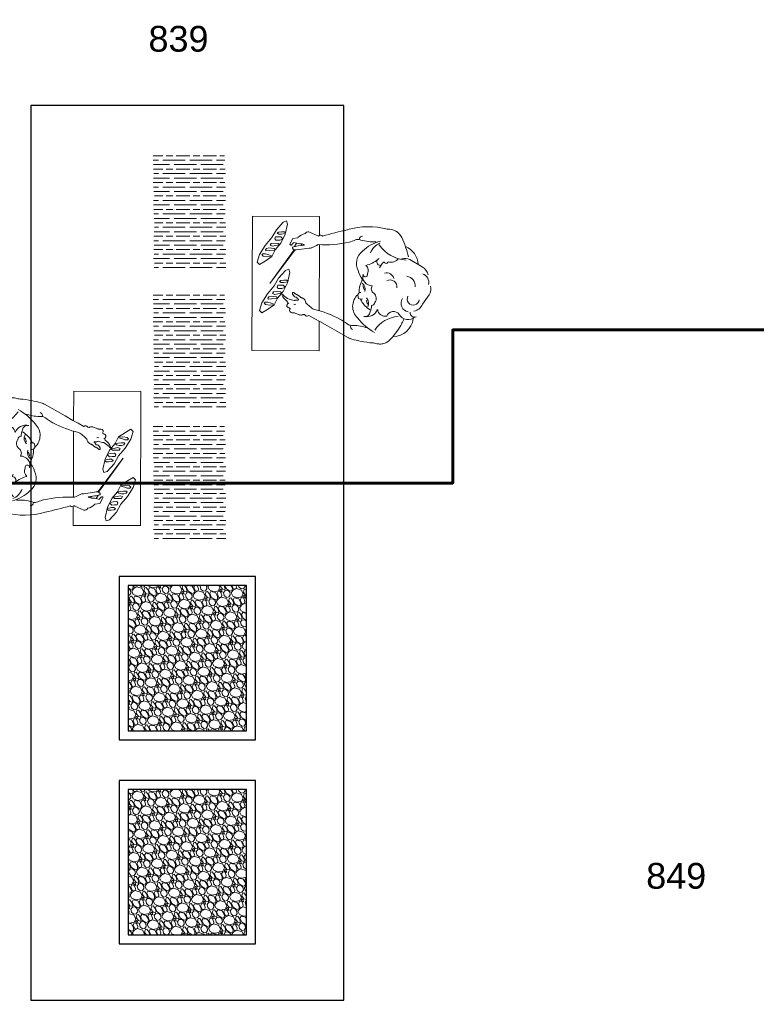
# Model space of a CAD drawing. Header units: millimetres. Extents: x 251300 to 553564, y 2563 to 144710.
# Tile 11 of 57: x 279973 to 283266, y 25946 to 30348. Entities that reach past the tile are written whole.
import ezdxf
from ezdxf.enums import TextEntityAlignment as Align

# ---------------------------------------------------------------- set-up
doc = ezdxf.new("R2010")
doc.units = ezdxf.units.MM
doc.set_wipeout_variables(frame=1)
doc.layers.add('0 @ 50', color=7, linetype='Continuous')
for name, color, linetype, lineweight in [('APPARAAT1', 2, 'Continuous', 25), ('APPARAAT5', 7, 'Continuous', 5), ('BB Brandscheiding 30  min.', 210, 'WBDBO_030', 60), ('HATCH PS', 252, 'Continuous', 5), ('PERSONEN', 7, 'Continuous', 9), ('POSITIENUMMER', 141, 'Continuous', 20)]:
    doc.layers.add(name, color=color, linetype=linetype, lineweight=lineweight)
doc.styles.add('DVD_Standaard_35', font='arial.ttf', dxfattribs={"height": 3.5})
doc.styles.add('PS', font='arial.ttf')
doc.styles.get("Standard").update_dxf_attribs({"font": 'arial.ttf'})
doc.linetypes.add('WBDBO_030', pattern='A,35,-7.5,["X",DVD_Standaard_35,S=1,R=0,X=-2,Y=-1.75],-7.5', length=50)

# ---------------------------------------------------------------- blocks, each defined once
blk = doc.blocks.new('POSITIENUMMER')
at = {"layer": 'POSITIENUMMER', "style": 'PS', "flags": 1}
for tag, p in [('MERK-TYPE', (-1.224, -6.807)), ('AFMETINGEN', (-1.224, -10.863)), ('OMSCHRIJVING', (-1.224, -14.793)), ('OPMERKINGEN', (-1.224, -18.976))]:
    blk.add_attdef(tag, p, '', height=2.8, dxfattribs=at)
blk.add_wipeout([(-5.032, 0.001), (-5.029, 0.106), (-5.02, 0.202), (-4.998, 0.342), (-4.966, 0.478), (-4.926, 0.603), (-4.862, 0.761), (-4.781, 0.92), (-4.688, 1.072), (-4.6, 1.196), (-4.539, 1.273), (-4.479, 1.345), (-4.425, 1.405), (-4.348, 1.485), (-4.258, 1.573), (-4.181, 1.642), (-4.07, 1.735), (-3.911, 1.856), (-3.775, 1.951), (-3.623, 2.048), (-3.493, 2.124), (-3.307, 2.224), (-3.177, 2.288), (-3.016, 2.361), (-2.86, 2.427), (-2.718, 2.483), (-2.533, 2.549), (-2.359, 2.606), (-2.167, 2.663), (-2.003, 2.706), (-1.728, 2.771), (-1.525, 2.811), (-1.37, 2.839), (-1.127, 2.875), (-0.935, 2.899), (-0.726, 2.919), (-0.515, 2.935), (-0.278, 2.946), (-0.094, 2.95), (0.17, 2.948), (0.348, 2.943), (0.58, 2.93), (0.784, 2.914), (0.995, 2.892), (1.147, 2.872), (1.319, 2.847), (1.469, 2.822), (1.678, 2.781), (1.88, 2.737), (2.014, 2.704), (2.158, 2.665), (2.373, 2.602), (2.543, 2.546), (2.655, 2.506), (2.783, 2.458), (2.908, 2.408), (3.055, 2.345), (3.209, 2.273), (3.324, 2.215), (3.461, 2.142), (3.609, 2.056), (3.735, 1.978), (3.848, 1.901), (4.004, 1.787), (4.114, 1.699), (4.209, 1.618), (4.334, 1.499), (4.434, 1.395), (4.53, 1.285), (4.622, 1.167), (4.694, 1.064), (4.769, 0.942), (4.828, 0.833), (4.891, 0.695), (4.929, 0.596), (4.967, 0.475), (4.991, 0.378), (5.018, 0.229), (5.028, 0.129), (5.031, 0.073), (5.032, 0.041), (5.031, -0.071), (5.024, -0.178), (5.024, -0.171), (5.007, -0.3), (4.965, -0.483), (4.92, -0.622), (4.875, -0.732), (4.794, -0.898), (4.743, -0.987), (4.686, -1.076), (4.619, -1.171), (4.524, -1.293), (4.443, -1.385), (4.375, -1.458), (4.277, -1.555), (4.196, -1.629), (4.046, -1.754), (3.947, -1.83), (3.834, -1.911), (3.652, -2.03), (3.518, -2.11), (3.367, -2.192), (3.229, -2.263), (3.117, -2.316), (2.93, -2.399), (2.808, -2.448), (2.671, -2.5), (2.505, -2.559), (2.263, -2.635), (2.12, -2.676), (1.901, -2.732), (1.705, -2.776), (1.55, -2.807), (1.407, -2.832), (1.278, -2.853), (1.108, -2.878), (0.845, -2.908), (0.675, -2.923), (0.464, -2.938), (0.289, -2.945), (0.095, -2.95), (-0.118, -2.949), (-0.33, -2.944), (-0.563, -2.932), (-0.834, -2.909), (-1.089, -2.88), (-1.302, -2.85), (-1.581, -2.801), (-1.83, -2.748), (-2.053, -2.694), (-2.13, -2.673), (-2.148, -2.668), (-2.406, -2.591), (-2.613, -2.521), (-2.793, -2.454), (-2.945, -2.392), (-3.084, -2.331), (-3.252, -2.251), (-3.371, -2.19), (-3.499, -2.12), (-3.641, -2.037), (-3.76, -1.961), (-3.889, -1.872), (-3.969, -1.814), (-4.082, -1.725), (-4.146, -1.672), (-4.323, -1.51), (-4.477, -1.347), (-4.552, -1.257), (-4.638, -1.145), (-4.732, -1.004), (-4.794, -0.897), (-4.858, -0.77), (-4.909, -0.648), (-4.944, -0.55), (-4.975, -0.444), (-5.01, -0.277), (-5.021, -0.193), (-5.031, -0.068)]).dxf.layer = 'POSITIENUMMER'
at = {"layer": 'POSITIENUMMER'}
blk.add_attdef('POS', text='', height=2.304, dxfattribs=at).set_placement((0, 0), align=Align.MIDDLE)
blk = doc.blocks.new('persoon broodjes op snijplank')
at = {"layer": 'PERSONEN'}
for p, q in [((97.4, 416.4), (55.3, 446.9)), ((-70.1, 414.9), (-102.4, 360.1)), ((164.6, 332.8), (162.5, 333.5)), ((167.3, 331.9), (164.6, 332.8)), ((169.7, 331), (167.3, 331.9)), ((172.5, 330), (169.7, 331)), ((175.1, 329), (172.5, 330)), ((178, 327.6), (175.1, 329)), ((183, 324.6), (178, 327.6)), ((186.8, 322.6), (183, 324.6)), ((192.3, 319.4), (186.8, 322.6)), ((201.6, 313.8), (192.3, 319.4)), ((209.4, 308.7), (201.6, 313.8)), ((219.6, 301.7), (209.4, 308.7)), ((232.7, 292), (219.6, 301.7)), ((243.1, 284), (232.7, 292)), ((253.1, 275.3), (243.1, 284)), ((256.1, 272.7), (253.1, 275.3)), ((260.4, 267.8), (256.1, 272.7)), ((263.3, 264.3), (260.4, 267.8)), ((265.7, 260.6), (263.3, 264.3)), ((267.6, 257.4), (265.7, 260.6)), ((269.7, 253.4), (267.6, 257.4)), ((271.6, 248.9), (269.7, 253.4)), ((273.5, 244), (271.6, 248.9)), ((274.5, 239.1), (273.5, 244)), ((275.3, 234.7), (274.5, 239.1)), ((275.2, 217), (275.5, 220.8)), ((275.8, 229.9), (275.3, 234.7)), ((275.5, 220.8), (275.9, 224.9)), ((275.9, 224.9), (275.8, 229.9)), ((268, 167.6), (269.7, 181.6)), ((269.7, 181.6), (270.6, 191.4)), ((270.6, 191.4), (271.1, 197.6)), ((271.1, 197.6), (271.4, 202.3)), ((271.4, 202.3), (271.9, 204)), ((271.9, 204), (273.3, 208.2)), ((273.3, 208.2), (274.2, 212.1)), ((274.2, 212.1), (275.2, 217)), ((261.7, 131.7), (264.1, 142.7)), ((264.1, 142.7), (266, 153.9)), ((266, 153.9), (268, 167.6)), ((71.9, 130.9), (56.7, 126.9)), ((247.9, 86), (249.3, 88.7)), ((249.3, 88.7), (250.4, 91.1)), ((250.4, 91.1), (251.4, 92.9)), ((251.4, 92.9), (252.4, 95.7)), ((252.4, 95.7), (253.7, 100.3)), ((253.7, 100.3), (256.8, 111)), ((256.8, 111), (259.1, 119.9)), ((259.1, 119.9), (261.7, 131.7)), ((194.8, -8.3), (247.6, 85.2)), ((247, 84.2), (247.9, 86)), ((-295.4, -344), (-294.4, -44)), ((-294.4, -44), (-209.2, -44.3)), ((162.6, -65.4), (175.3, -42.6)), ((175.3, -42.6), (194.8, -8.3)), ((-226.4, -91.7), (-207.8, -50.8)), ((-207.8, -50.8), (-207.3, -49.3)), ((-207.3, -47.4), (-207.2, -45.9)), ((-207.3, -49.3), (-207.3, -47.4)), ((-207.2, -45.9), (-207.1, -45.2)), ((-164.8, -56.8), (-168.5, -49.4)), ((-168.3, -44.4), (126.9, -45.4)), ((-156, -75.1), (-164.8, -56.8)), ((-154.4, -78.1), (-156, -75.1)), ((-153.7, -81.2), (-154.4, -78.1)), ((-153.2, -83.5), (-153.7, -81.2)), ((-153.1, -86.6), (-153.2, -83.5)), ((-153.2, -89.8), (-153.1, -86.6)), ((147.7, -91.6), (162.6, -65.4)), ((174, -45.5), (305.6, -46)), ((305.6, -46), (304.6, -346)), ((-164.6, -125.4), (-171.6, -120.8)), ((-166.5, -111.2), (-162.6, -139.5)), ((-151.4, -99.8), (-153.2, -89.8)), ((-144.9, -147.8), (-151.4, -99.8)), ((62.2, -132.9), (63, -132.1)), ((63, -132.1), (64.6, -130.9)), ((64.6, -130.9), (65.5, -129.6)), ((65.5, -129.6), (66.4, -128.6)), ((66.4, -128.6), (67, -127.5)), ((67, -127.5), (68, -125.5)), ((68, -125.5), (68.5, -124.2)), ((68.5, -124.2), (68.7, -122.3)), ((68.7, -122.3), (69.1, -121)), ((144, -113.4), (144.4, -111.3)), ((144, -115.3), (144, -113.4)), ((144.2, -117.4), (144, -115.3)), ((144.9, -118.8), (144.2, -117.4)), ((144.4, -111.3), (145.1, -109.3)), ((145.6, -121.3), (144.9, -118.8)), ((145.1, -109.3), (146.4, -107.5)), ((145.5, -132.1), (145.9, -129.9)), ((146.1, -124.2), (145.6, -121.3)), ((145.9, -129.9), (146.2, -126.9)), ((146.2, -126.9), (146.1, -124.2)), ((146.4, -107.5), (147.9, -106.1)), ((148, -92.1), (147.7, -91.6)), ((147.9, -106.1), (149.1, -105.3)), ((-196, -163.5), (-199.6, -140.2)), ((-173.7, -175.4), (-196, -163.5)), ((-160.3, -155.6), (-174.8, -147.2)), ((-162.6, -139.5), (-161.6, -146.5)), ((-161.6, -146.5), (-161, -150.7)), ((-161, -150.7), (-160.7, -154.1)), ((-160.7, -154.1), (-159.9, -157.1)), ((-159.9, -157.1), (-158.3, -160.5)), ((-158.3, -160.5), (-157.5, -162.6)), ((-157.5, -162.6), (-155.9, -164.1)), ((-155.9, -164.1), (-155, -164.6)), ((-155, -164.6), (-153.9, -165)), ((-153.9, -165), (-152.8, -165.1)), ((-152.8, -165.1), (-152.2, -164.8)), ((-147, -158.3), (-143.9, -153.4)), ((-145.7, -157), (5.6, -266.5)), ((5.6, -266.5), (-144.3, -153.9)), ((45.1, -161.2), (45.5, -159.8)), ((45.2, -162.6), (45.1, -161.2)), ((45.4, -163.2), (45.2, -162.6)), ((45.5, -163.6), (45.4, -163.2)), ((45.5, -159.8), (46, -158.1)), ((46.2, -164), (45.5, -163.6)), ((46, -158.1), (46.9, -157)), ((46.8, -164.4), (46.2, -164)), ((47.7, -164.7), (46.8, -164.4)), ((46.9, -157), (47.7, -155.8)), ((47.7, -155.8), (48.6, -155.1)), ((48.6, -164.8), (47.7, -164.7)), ((48.6, -155.1), (49.6, -154.6)), ((49.2, -164.8), (48.6, -164.8)), ((49.9, -164.9), (49.2, -164.8)), ((49.6, -154.6), (50, -154.1)), ((50.7, -164.8), (49.9, -164.9)), ((50, -154.1), (50.2, -153.5)), ((50.2, -153.5), (50.9, -152.6)), ((51.3, -164.7), (50.7, -164.8)), ((50.9, -152.6), (51.7, -151.4)), ((52.3, -164.4), (51.3, -164.7)), ((51.7, -151.4), (52, -150.5)), ((52, -150.5), (52.5, -149.6)), ((52.9, -163.9), (52.3, -164.4)), ((52.5, -149.6), (52.9, -148.6)), ((52.9, -148.6), (53.6, -147.6)), ((53.7, -163.4), (52.9, -163.9)), ((53.6, -147.6), (54.1, -146.5)), ((54.5, -162.9), (53.7, -163.4)), ((54.1, -146.3), (54.8, -145)), ((55.1, -162.3), (54.5, -162.9)), ((54.8, -145), (55.1, -144.1)), ((55.1, -144.1), (55.2, -143.1)), ((56.5, -161.5), (55.1, -162.3)), ((55.2, -143.1), (55.8, -141.9)), ((55.8, -141.9), (57.1, -140.3)), ((57.1, -140.3), (58.1, -138.5)), ((58.1, -138.5), (59.8, -136.5)), ((59.8, -136.5), (60.6, -135.1)), ((60.6, -135.1), (61.3, -134.4)), ((61.3, -134.4), (62.2, -132.9)), ((67.3, -145.6), (66.5, -145.9)), ((68.5, -144.7), (67.3, -145.6)), ((70.2, -143.4), (68.5, -144.7)), ((72.6, -141.3), (70.2, -143.4)), ((74.5, -140), (72.6, -141.3)), ((76, -138), (74.5, -140)), ((76.6, -137.5), (76, -138)), ((77.4, -137.4), (76.6, -137.5)), ((78.3, -138), (77.4, -137.4)), ((78.7, -139.2), (78.3, -138)), ((79.3, -141.1), (78.7, -139.2)), ((79, -149.1), (79.5, -147.4)), ((79.3, -149.7), (79, -149.1)), ((79.7, -143.1), (79.3, -141.1)), ((80.2, -152.1), (79.3, -149.7)), ((79.5, -147.4), (79.7, -144.8)), ((79.7, -144.8), (79.7, -143.1)), ((81.2, -154.2), (80.2, -152.1)), ((81.7, -156.6), (81.2, -154.2)), ((118.1, -174.3), (115.9, -177.6)), ((135.6, -162), (136.2, -157.3)), ((135.6, -164.1), (135.6, -162)), ((135.7, -167.4), (135.6, -164.1)), ((136.2, -157.3), (136.6, -155.7)), ((136.6, -155.7), (137.7, -153.1)), ((137.7, -153.1), (139.4, -149.1)), ((139.4, -149.1), (140.7, -145.8)), ((140.7, -145.8), (142.1, -142.5)), ((142.1, -142.5), (143.4, -138.6)), ((143.4, -138.6), (144.5, -135.1)), ((144.5, -135.1), (145.5, -132.1)), ((-259.7, -186.8), (-274.7, -191.7)), ((-274.7, -191.7), (-269.8, -206.7)), ((-269.8, -206.7), (-234.9, -236.8)), ((-214.7, -196.9), (-259.7, -186.8)), ((-225.8, -213.9), (-225.7, -201.9)), ((-224.8, -226.9), (-225.8, -213.9)), ((-225.7, -201.9), (-221.7, -194.9)), ((-218.7, -195.9), (-214.8, -214.9)), ((-214.8, -214.9), (-214.8, -225.9)), ((-174.8, -217), (-214.7, -196.9)), ((-203.8, -216.9), (-194.8, -208)), ((-202.8, -228.9), (-203.8, -216.9)), ((-192.8, -209), (-188.8, -222)), ((-144.9, -242.1), (-174.8, -217)), ((-43.6, -176.5), (-58.6, -181.4)), ((-58.6, -181.4), (-53.7, -196.4)), ((-53.7, -196.4), (-18.8, -226.6)), ((1.4, -186.6), (-43.6, -176.5)), ((-9.7, -191.6), (-5.6, -184.6)), ((-9.7, -203.6), (-9.7, -191.6)), ((-8.7, -216.6), (-9.7, -203.6)), ((-3.8, -222.6), (-8.7, -216.6)), ((1.3, -215.6), (-3.8, -222.6)), ((-2.6, -185.6), (1.3, -204.6)), ((1.3, -204.6), (1.3, -215.6)), ((41.3, -206.8), (1.4, -186.6)), ((12.3, -206.7), (21.3, -197.7)), ((13.2, -218.7), (12.3, -206.7)), ((13.2, -230.7), (13.2, -218.7)), ((23.3, -198.7), (27.3, -211.7)), ((27.3, -211.7), (28.2, -228.7)), ((41.2, -235.8), (42.2, -218.8)), ((71.2, -231.9), (41.3, -206.8)), ((42.2, -218.8), (47.3, -212.8)), ((48.3, -213.8), (51.2, -230.8)), ((92.4, -183.6), (91.7, -183)), ((93.2, -184.6), (92.4, -183.6)), ((94.1, -185.3), (93.2, -184.6)), ((95.4, -186.3), (94.1, -185.3)), ((96.8, -187.4), (95.4, -186.3)), ((98.4, -188.1), (96.8, -187.4)), ((100.1, -188.7), (98.4, -188.1)), ((101.6, -189.2), (100.1, -188.7)), ((102.3, -189.6), (101.6, -189.2)), ((103.2, -189.9), (102.3, -189.6)), ((104.3, -190), (103.2, -189.9)), ((106.4, -190), (104.3, -190)), ((107.8, -189.4), (106.4, -190)), ((109, -188.9), (107.8, -189.4)), ((110.3, -187.7), (109, -188.9)), ((111.4, -186.1), (110.3, -187.7)), ((111.9, -184.6), (111.4, -186.1)), ((113, -182.8), (111.9, -184.6)), ((114.4, -180.1), (113, -182.8)), ((115.9, -177.6), (114.4, -180.1)), ((-234.9, -236.8), (-199.9, -257)), ((-219.8, -232.9), (-224.8, -226.9)), ((-214.8, -225.9), (-219.8, -232.9)), ((-202.9, -240.9), (-202.8, -228.9)), ((-193.9, -244), (-202.9, -240.9)), ((-199.9, -257), (-165, -287.1)), ((-187.9, -239), (-193.9, -244)), ((-188.8, -222), (-187.9, -239)), ((-174.9, -246), (-173.8, -229)), ((-173.9, -260), (-174.9, -246)), ((-165.9, -264.1), (-173.9, -260)), ((-173.8, -229), (-168.8, -223.1)), ((-167.8, -224.1), (-164.9, -241.1)), ((-161.9, -254.1), (-165.9, -264.1)), ((-164.9, -241.1), (-161.9, -254.1)), ((-154, -270.1), (-152.9, -259.1)), ((-152.9, -259.1), (-150.9, -247.1)), ((-150.9, -247.1), (-144.9, -242.1)), ((-114.9, -257.2), (-144.9, -242.1)), ((-143.9, -242.1), (-142, -268.1)), ((-124, -275.2), (-118.9, -258.2)), ((-115.9, -258.2), (-114, -276.2)), ((-95, -287.3), (-114.9, -257.2)), ((-18.8, -226.6), (16.2, -246.7)), ((22.2, -233.7), (13.2, -230.7)), ((16.2, -246.7), (51.1, -276.8)), ((28.2, -228.7), (22.2, -233.7)), ((42.1, -249.8), (41.2, -235.8)), ((50.1, -253.8), (42.1, -249.8)), ((54.2, -243.8), (50.1, -253.8)), ((51.2, -230.8), (54.2, -243.8)), ((62.1, -259.8), (63.1, -248.8)), ((65.1, -270.8), (62.1, -259.8)), ((63.1, -248.8), (65.2, -236.8)), ((65.2, -236.8), (71.2, -231.9)), ((101.2, -247), (71.2, -231.9)), ((72.2, -231.9), (74.1, -257.9)), ((74.1, -257.9), (75.1, -272.9)), ((92.1, -264.9), (97.1, -247.9)), ((100.1, -248), (102.1, -266)), ((121.1, -277), (101.2, -247)), ((-165, -287.1), (-125.1, -312.2)), ((-151, -281.1), (-154, -270.1)), ((-145, -285.1), (-151, -281.1)), ((-141, -283.2), (-145, -285.1)), ((-142, -268.1), (-141, -283.2)), ((-128, -285.2), (-124, -275.2)), ((-128, -297.2), (-128, -285.2)), ((-124.1, -301.2), (-128, -297.2)), ((-117, -295.2), (-124.1, -301.2)), ((-114, -276.2), (-117, -295.2)), ((-80.1, -312.4), (-95, -287.3)), ((51.1, -276.8), (91, -301.9)), ((71.1, -274.9), (65.1, -270.8)), ((75.1, -272.9), (71.1, -274.9)), ((88, -286.9), (88.1, -274.9)), ((92, -290.9), (88, -286.9)), ((88.1, -274.9), (92.1, -264.9)), ((91, -301.9), (125.9, -312)), ((99, -285), (92, -290.9)), ((102.1, -266), (99, -285)), ((136, -302.1), (121.1, -277)), ((125.9, -312), (136, -302.1)), ((304.6, -346), (-295.4, -344)), ((-125.1, -312.2), (-90.1, -322.3)), ((-90.1, -322.3), (-80.1, -312.4))]:
    blk.add_line(p, q, dxfattribs=at)
for centre, radius, start, end in [((-17.9, 381.6), 61.9, 105.2768, 147.4439), ((0.9, 403.9), 40.9, 77.3974, 160.335), ((29.6, 408), 46.6, 56.4702, 106.5462), ((-76.2, 305.5), 91.4, 92.4199, 157.1475), ((75, 375), 26.7, 241.0723, 83.4986), ((75.9, 366.4), 54.4, 12.9031, 66.7207), ((10.4, -158.4), 526.9, 103.6226, 113.6313), ((-49.6, 336.6), 57.8, 156.0767, 193.543), ((14.8, 341.3), 42.4, 82.6857, 172.6879), ((93.6, 359.4), 38.9, 237.268, 350.8457), ((136.3, 380.9), 19, 262.7835, 23.1005), ((121.6, 351.7), 45.1, 298.7781, 43.8507), ((151, 284.4), 91.4, 1.7212, 82.0678), ((-172.1, 264.8), 65.7, 115.8838, 185.2772), ((-259.6, 354.4), 160.6, 305.0452, 355.9437), ((-132.6, 274.5), 43, 343.6613, 53.5733), ((162.1, 286.7), 31.8, 126.7728, 249.874), ((-9.6, 256.9), 32.8, 103.0359, 197.8718), ((19.4, 272.4), 30, 78.977, 210.2114), ((289.2, 316.6), 136.6, 183.8871, 236.31), ((85.7, 174.1), 334.3, 165.1523, 196.0502), ((-18.5, 270.2), 171.1, 194.1902, 225.184), ((-109.2, 251.1), 70.1, 201.0385, 251.0369), ((-92, 228.4), 16, 200.5534, 5.3825), ((-38, 285.8), 67.2, 217.6605, 246.2171), ((-93.8, 253.6), 8.94, 288.3726, 70.242), ((117.7, 250.1), 34.1, 275.6734, 12.0151), ((-382.7, 195.8), 201.5, 343.8412, 3.9252), ((-200.7, 133), 128.8, 13.7576, 40.4997), ((-26.2, 191.1), 41.5, 255.2709, 1.3358), ((28.9, 211.8), 24, 235.7818, 327.1132), ((72.3, 179.2), 30.6, 53.2211, 140.2271), ((32, 236.6), 106.3, 294.2796, 329.1863), ((87.9, 187.5), 16.4, 5.7328, 82.919), ((106.6, 138.2), 50.7, 60.8048, 93.6267), ((100, 166.7), 53.7, 347.1076, 66.927), ((130.4, 160.2), 22.3, 346.8065, 85.5514), ((7.9, 321), 246.4, 307.8122, 331.2692), ((-191, 149.2), 16, 181.9962, 267.506), ((-161.5, 127), 30.4, 156.8256, 205.5614), ((-83.6, 190.7), 69.4, 217.4138, 296.4332), ((-52.6, 143.6), 30.5, 62.2394, 138.601), ((-108.7, 294.8), 175.5, 288.6224, 303.2542), ((-34.9, 161.1), 10.2, 262.3905, 109.208), ((41.1, 233.5), 100.2, 236.7456, 273.613), ((29.9, 126.9), 33.5, 70.0753, 142.3273), ((18.7, 169.6), 18, 257.4731, 320.0684), ((60.3, 141.8), 15.3, 183.2887, 256.3351), ((94.1, 138.7), 36.4, 64.5306, 132.1203), ((57.4, 141.6), 18, 323.3177, 23.9148), ((82.6, 189.4), 22.6, 260.8146, 309.3675), ((447, 93.9), 255, 162.6761, 177.1061), ((-297.2, 62.1), 120, 12.8735, 25.5614), ((-662.7, -21.4), 494.9, 356.6878, 12.8735), ((107.6, 175.2), 70.9, 222.791, 316.3867), ((160.3, 100.1), 32.7, 322.1213, 11.494), ((195.3, 110.5), 16.8, 262.2272, 337.9752), ((2643, 754.4), 2956.1, 193.1654, 195.3903), ((567.3, -170.6), 457.9, 151.6827, 167.0382), ((375.5, -67.3), 240, 142.1213, 151.6827), ((-201.2, -38.7), 9.8, 127.5553, 222.0643), ((0, 0), 138.9, 311.139, 330.7143), ((-209.9, -94.1), 16.7, 171.8328, 240.7042), ((-165.4, -99.7), 53.3, 189.6739, 229.6411), ((-276.3, -126.9), 103.5, 341.4843, 357.7457), ((-143.6, -129.7), 29.4, 141.3921, 183.1682), ((94, -131.9), 27.2, 92.8614, 156.3653), ((140.7, -99.3), 10.3, 323.6689, 44.8768), ((-199.6, -194.1), 40.4, 40.0017, 57.9466), ((-170.9, -171.7), 4.53, 235.4032, 56.801), ((-164.6, -149.4), 19.8, 309.0374, 4.8224), ((-147, -151.8), 3.49, 331.3678, 54.5852), ((51.3, -147.2), 15.2, 290.3226, 4.099), ((267.3, -217.8), 195.4, 161.7983, 168.8953), ((89.7, -153.9), 8.8, 325.6689, 28.5323), ((125.5, -167.7), 10.1, 222.0789, 0.6675), ((58.3, -209.2), 4.18, 92.835, 224.0656), ((17.6, -133.5), 87.2, 295.6461, 322.5587), ((-81.7, -88.2), 182.2, 320.1036, 329.6682), ((87.1, -178.6), 7.91, 268.0448, 346.9895)]:
    blk.add_arc(centre, radius, start, end, dxfattribs=at)

msp = doc.modelspace()

# ---------------------------------------------------------------- hatches: boundary and pattern name
at = {"layer": 'APPARAAT5'}
h = msp.add_hatch(dxfattribs=at)
h.set_pattern_fill('GRAVEL', color=256, scale=3, angle=-60)
h.set_pattern_definition([(168.0127875, (254186.3856, 299752.4477), (-898.7202219, 185.02908621), [10.251643, -1014.91451]), (124.969741, (254176.3575, 299754.577), (523.191139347, -753.793626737), [17.592142, -1741.621467]), (72.5104471, (254166.2747, 299768.993), (-344.90249304, -1079.01135782), [12.404446, -1228.041684]), (207.273689, (254134.918, 299785.2044), (1357.92271544, 696.00886409), [16.020136, -1585.993123]), (232.8336542, (254120.6788, 299777.8633), (601.393629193, 787.155678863), [15.70901, -1555.194232]), (297.273689, (254111.1885, 299765.345), (-696.00886409, 1357.92271544), [16.020136, -1585.993123]), (337.6942405, (254118.5295, 299751.106), (-1155.21135771, 476.884764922), [21.18581, -2097.39346]), (12.2553284, (254138.13, 299743.0648), (1718.504986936, 376.262049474), [20.001586, -1980.157698]), (61.4295656, (254157.676, 299747.3105), (553.0847649, 1023.229086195), [16.07439, -1591.36637]), (115.2363583, (254165.363, 299761.4276), (353.10886411, -764.00249351), [18.351398, -899.218108]), (162.3974378, (254157.539, 299778.0274), (-1183.102493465, 372.79362918), [23.732338, -2349.503175]), (78.8140748, (254171.977, 299719.492), (129.24681466, 690.53795037), [8.100136, -801.916975]), (111.4692344, (254173.5484, 299727.4385), (363.317728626, -934.084764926), [15.41046, -1525.63917]), (165, (254167.91, 299741.78), (-65.991136, -38.1), [10.77628, -96.986793]), (143.1985905, (254173.16, 299750.971), (322.48227152, -253.75567886), [5.80324, -574.518671]), (231.8014095, (254168.513, 299754.447), (159.8734073, 180.2911358), [8.206969, -402.14259]), (330.9637565, (254163.438, 299747.998), (246.28227153, -121.7734073), [13.32959, -430.988945]), (101.565051, (254175.092, 299741.528), (10.2088642, -170.0822715), [9.638614, -231.326944]), (316.3895403, (254146.4153, 299792.7223), (578.973407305, -545.611357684), [13.50264, -1336.7648]), (10.346176, (254156.192, 299783.409), (-878.30249346, -155.1354569), [11.327968, -1121.46647]), (233.1985905, (254188.291, 299749.148), (253.75567886, 322.48227152), [11.606403, -568.715508]), (283.6104597, (254181.338, 299739.8547), (-183.02659275, 774.21135767), [13.50264, -1336.7648]), (279.4439548, (254105.501, 299769.1), (-58.51772846, 406.15567884), [13.021056, -638.03203]), (234.7751406, (254107.6373, 299756.2557), (535.40249305, 749.05567913), [10.910164, -1080.107801]), (6.8014095, (254122.68, 299710.388), (406.15567884, 58.5177285), [11.606403, -568.715508]), (317.3540246, (254134.2053, 299711.7628), (-759.26454312, 705.48476494), [12.773482, -1264.57128]), (9.4439548, (254104.0115, 299742.724), (-406.15567884, -58.51772846), [6.510528, -644.542557]), (41.3099325, (254120.394, 299714.348), (225.8645431, 218.3911358), [3.885438, -384.659849]), (105.9637565, (254123.313, 299716.913), (48.3088642, -236.0734073), [15.70901, -298.471638]), (126.009006, (254118.9926, 299732.016), (446.9911358, -621.81135766), [14.55801, -1441.240946]), (243.6900675, (254157.5, 299744.569), (93.8822715, 142.1911358), [10.989716, -263.75329]), (293.1572266, (254152.628, 299734.7175), (515.717728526, -1198.049308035), [19.186703, -1899.480272]), (0.945396, (254160.173, 299717.077), (-614.33795038, -2.73545692), [7.845247, -776.68177]), (30, (254168.02, 299717.206), (27.891136, 104.091136), [4.572, -71.628]), (60.2564372, (254120.2103, 299734.4786), (-309.53795042, -530.66454305), [10.586009, -1048.018223]), (348.0127875, (254125.462, 299743.67), (898.7202219, -185.02908621), [20.503286, -1004.662866]), (300, (254145.52, 299739.41), (104.091136, -27.891136), [19.812, -56.388]), (265.3048465, (254155.4245, 299722.254), (-80.93794988, -926.61135773), [12.048287, -1192.779502]), (194.054604, (254154.438, 299710.246), (-302.06454307, -86.40886424), [11.094872, -543.649501]), (147.6459754, (254143.6755, 299707.5517), (-1383.811357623, 872.831579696), [18.064353, -1788.373933]), (115.4260787, (254128.4155, 299717.219), (-429.30886423, 895.98476499), [19.110884, -1891.975394])])
h.paths.add_polyline_path([(280457.1, 27818.8), (280457.1, 27168.8), (280987.1, 27168.8), (280987.1, 27818.8)])
h = msp.add_hatch(dxfattribs=at)
h.set_pattern_fill('GRAVEL', color=256, scale=3, angle=-60)
h.set_pattern_definition([(168.0127875, (254186.3856, 298839.3676), (-898.7202219, 185.02908621), [10.251643, -1014.91451]), (124.969741, (254176.3575, 298841.497), (523.191139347, -753.793626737), [17.592142, -1741.621467]), (72.5104471, (254166.2747, 298855.913), (-344.90249304, -1079.01135782), [12.404446, -1228.041684]), (207.273689, (254134.918, 298872.1244), (1357.92271544, 696.00886409), [16.020136, -1585.993123]), (232.8336542, (254120.6788, 298864.7833), (601.393629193, 787.155678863), [15.70901, -1555.194232]), (297.273689, (254111.1885, 298852.265), (-696.00886409, 1357.92271544), [16.020136, -1585.993123]), (337.6942405, (254118.5295, 298838.0258), (-1155.21135771, 476.884764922), [21.18581, -2097.39346]), (12.2553284, (254138.13, 298829.9848), (1718.504986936, 376.262049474), [20.001586, -1980.157698]), (61.4295656, (254157.676, 298834.2305), (553.0847649, 1023.229086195), [16.07439, -1591.36637]), (115.2363583, (254165.363, 298848.3475), (353.10886411, -764.00249351), [18.351398, -899.218108]), (162.3974378, (254157.539, 298864.9474), (-1183.102493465, 372.79362918), [23.732338, -2349.503175]), (78.8140748, (254171.977, 298806.412), (129.24681466, 690.53795037), [8.100136, -801.916975]), (111.4692344, (254173.5484, 298814.3584), (363.317728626, -934.084764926), [15.41046, -1525.63917]), (165, (254167.91, 298828.7), (-65.991136, -38.1), [10.77628, -96.986793]), (143.1985905, (254173.16, 298837.891), (322.48227152, -253.75567886), [5.80324, -574.518671]), (231.8014095, (254168.513, 298841.367), (159.8734073, 180.2911358), [8.206969, -402.14259]), (330.9637565, (254163.438, 298834.918), (246.28227153, -121.7734073), [13.32959, -430.988945]), (101.565051, (254175.092, 298828.448), (10.2088642, -170.0822715), [9.638614, -231.326944]), (316.3895403, (254146.4153, 298879.6423), (578.973407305, -545.611357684), [13.50264, -1336.7648]), (10.346176, (254156.192, 298870.329), (-878.30249346, -155.1354569), [11.327968, -1121.46647]), (233.1985905, (254188.291, 298836.068), (253.75567886, 322.48227152), [11.606403, -568.715508]), (283.6104597, (254181.338, 298826.7746), (-183.02659275, 774.21135767), [13.50264, -1336.7648]), (279.4439548, (254105.501, 298856.02), (-58.51772846, 406.15567884), [13.021056, -638.03203]), (234.7751406, (254107.6373, 298843.1757), (535.40249305, 749.05567913), [10.910164, -1080.107801]), (6.8014095, (254122.68, 298797.308), (406.15567884, 58.5177285), [11.606403, -568.715508]), (317.3540246, (254134.2053, 298798.6827), (-759.26454312, 705.48476494), [12.773482, -1264.57128]), (9.4439548, (254104.0115, 298829.644), (-406.15567884, -58.51772846), [6.510528, -644.542557]), (41.3099325, (254120.394, 298801.268), (225.8645431, 218.3911358), [3.885438, -384.659849]), (105.9637565, (254123.313, 298803.833), (48.3088642, -236.0734073), [15.70901, -298.471638]), (126.009006, (254118.9926, 298818.9358), (446.9911358, -621.81135766), [14.55801, -1441.240946]), (243.6900675, (254157.5, 298831.489), (93.8822715, 142.1911358), [10.989716, -263.75329]), (293.1572266, (254152.628, 298821.6375), (515.717728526, -1198.049308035), [19.186703, -1899.480272]), (0.945396, (254160.173, 298803.997), (-614.33795038, -2.73545692), [7.845247, -776.68177]), (30, (254168.02, 298804.126), (27.891136, 104.091136), [4.572, -71.628]), (60.2564372, (254120.2103, 298821.3986), (-309.53795042, -530.66454305), [10.586009, -1048.018223]), (348.0127875, (254125.462, 298830.59), (898.7202219, -185.02908621), [20.503286, -1004.662866]), (300, (254145.52, 298826.33), (104.091136, -27.891136), [19.812, -56.388]), (265.3048465, (254155.4245, 298809.174), (-80.93794988, -926.61135773), [12.048287, -1192.779502]), (194.054604, (254154.438, 298797.166), (-302.06454307, -86.40886424), [11.094872, -543.649501]), (147.6459754, (254143.6755, 298794.4717), (-1383.811357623, 872.831579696), [18.064353, -1788.373933]), (115.4260787, (254128.4155, 298804.1388), (-429.30886423, 895.98476499), [19.110884, -1891.975394])])
h.paths.add_polyline_path([(280457.1, 26905.7), (280457.1, 26255.7), (280987.1, 26255.7), (280987.1, 26905.7)])
at = {"layer": 'HATCH PS'}
h = msp.add_hatch(dxfattribs=at)
h.set_pattern_fill('GOST_WOOD', color=42, scale=10, angle=90.0002)
h.set_pattern_definition([(180.0002, (286712.65, 27259.68), (-0.0002, 60), [100, -20]), (180.0002, (286732.65, 27279.68), (-0.0002, 60), [60, -15, 30, -15]), (180.0002, (286762.65, 27299.68), (-0.0002, 60), [100, -20])])
h.paths.add_polyline_path([(280891.9, 29359.8), (280894.2, 29347.9), (280894.6, 29346.3), (280894.6, 29324.8), (280894.2, 29318.3), (280891.9, 29310), (280893, 29285.1), (280894.2, 29270.8), (280894.6, 29267.9), (280894.6, 29236), (280893.6, 29230.1), (280885.7, 29229.7), (280871.3, 29228), (280853.2, 29229.7), (280835.9, 29232.1), (280817.7, 29228.4), (280798.8, 29228), (280784.8, 29228.4), (280765.8, 29229.3), (280753.4, 29228.4), (280739, 29228.9), (280730.3, 29228.4), (280715.9, 29230.5), (280706.4, 29229.7), (280696.6, 29228.4), (280673.9, 29230.5), (280664, 29228.4), (280650, 29227.6), (280636.4, 29228.9), (280623.6, 29227.6), (280612.5, 29228), (280595.2, 29228), (280581.9, 29227.4), (280575.4, 29228), (280573.6, 29227.6), (280574.8, 29243.5), (280576, 29263.7), (280571.2, 29279.1), (280574.8, 29301.7), (280572.4, 29320.7), (280574.8, 29346.8), (280571.2, 29364.6), (280573.6, 29406.1), (280576, 29425.1), (280573.6, 29457.1), (280572.4, 29489.2), (280571.2, 29506.9), (280571.2, 29539), (280574.8, 29559.2), (280571.2, 29594.8), (280569.6, 29614.7), (280569.6, 29628.7), (280572.4, 29650.5), (280570, 29677.8), (280571.2, 29702.7), (280569.6, 29713.8), (280569.6, 29751.1), (280570, 29756.9), (280611.4, 29756.9), (280616.6, 29756.4), (280621.6, 29756.9), (280656.7, 29756.9), (280658.6, 29756.8), (280660.7, 29756.9), (280669.8, 29756.9), (280677.2, 29756), (280689.2, 29756.9), (280749.2, 29756.9), (280752.6, 29756.4), (280759.2, 29756.9), (280803, 29756.9), (280803.7, 29756.8), (280827.6, 29756.8), (280854.8, 29756.8), (280855.2, 29756.8), (280856, 29756.9), (280889, 29756.9), (280888.3, 29751.4), (280888.3, 29736), (280889.5, 29714.6), (280890.7, 29701.5), (280893, 29656.5), (280890.7, 29633.9), (280889.5, 29622), (280893, 29607.8), (280891.9, 29592.4), (280893, 29578.1), (280894.2, 29558), (280893, 29547.3), (280891.9, 29520), (280891.9, 29508.1), (280890.7, 29474.9), (280891.9, 29453.6), (280893, 29439.3), (280894.2, 29422.7), (280894.2, 29384.7)])
h = msp.add_hatch(dxfattribs=at)
h.set_pattern_fill('GOST_WOOD', color=42, scale=10, angle=90.0002)
h.set_pattern_definition([(180.0002, (286712.65, 26636.93), (-0.0002, 60), [100, -20]), (180.0002, (286732.65, 26656.93), (-0.0002, 60), [60, -15, 30, -15]), (180.0002, (286762.65, 26676.93), (-0.0002, 60), [100, -20])])
h.paths.add_polyline_path([(280891.9, 28737.1), (280894.2, 28725.2), (280894.6, 28723.6), (280894.6, 28702.1), (280894.2, 28695.5), (280891.9, 28687.2), (280893, 28662.3), (280894.2, 28648.1), (280894.6, 28645.1), (280894.6, 28613.3), (280893.6, 28607.3), (280885.7, 28606.9), (280871.3, 28605.3), (280853.2, 28606.9), (280835.9, 28609.4), (280817.7, 28605.7), (280798.8, 28605.3), (280784.8, 28605.7), (280765.8, 28606.5), (280753.4, 28605.7), (280739, 28606.1), (280730.3, 28605.7), (280715.9, 28607.8), (280706.4, 28606.9), (280696.6, 28605.7), (280673.9, 28607.8), (280664, 28605.7), (280650, 28604.9), (280636.4, 28606.1), (280623.6, 28604.9), (280612.5, 28605.3), (280595.2, 28605.3), (280581.9, 28604.7), (280575.4, 28605.3), (280573.6, 28604.9), (280574.8, 28620.8), (280576, 28641), (280571.2, 28656.4), (280574.8, 28678.9), (280572.4, 28697.9), (280574.8, 28724), (280571.2, 28741.8), (280573.6, 28783.3), (280576, 28802.3), (280573.6, 28834.4), (280572.4, 28866.4), (280571.2, 28884.2), (280571.2, 28916.2), (280574.8, 28936.4), (280571.2, 28972), (280569.6, 28991.9), (280569.6, 29005.9), (280572.4, 29027.8), (280570, 29055.1), (280571.2, 29080), (280569.6, 29091.1), (280569.6, 29128.4), (280570, 29134.1), (280611.4, 29134.1), (280616.6, 29133.6), (280621.6, 29134.1), (280656.7, 29134.1), (280658.6, 29134), (280660.7, 29134.1), (280669.8, 29134.1), (280677.2, 29133.2), (280689.2, 29134.1), (280749.2, 29134.1), (280752.6, 29133.6), (280759.2, 29134.1), (280803, 29134.1), (280803.7, 29134), (280827.6, 29134), (280854.8, 29134.1), (280855.2, 29134), (280856, 29134.1), (280889, 29134.1), (280888.3, 29128.6), (280888.3, 29113.2), (280889.5, 29091.9), (280890.7, 29078.8), (280893, 29033.7), (280890.7, 29011.2), (280889.5, 28999.3), (280893, 28985.1), (280891.9, 28969.6), (280893, 28955.4), (280894.2, 28935.2), (280893, 28924.5), (280891.9, 28897.3), (280891.9, 28885.4), (280890.7, 28852.2), (280891.9, 28830.8), (280893, 28816.6), (280894.2, 28800), (280894.2, 28762)])
h = msp.add_hatch(dxfattribs=at)
h.set_pattern_fill('GOST_WOOD', color=42, scale=10, angle=90.0002)
h.set_pattern_definition([(180.0002, (286712.65, 26048.78), (-0.0002, 60), [100, -20]), (180.0002, (286732.65, 26068.78), (-0.0002, 60), [60, -15, 30, -15]), (180.0002, (286762.65, 26088.78), (-0.0002, 60), [100, -20])])
h.paths.add_polyline_path([(280891.9, 28148.9), (280894.2, 28137.1), (280894.6, 28135.4), (280894.6, 28113.9), (280894.2, 28107.4), (280891.9, 28099.1), (280893, 28074.2), (280894.2, 28059.9), (280894.6, 28057), (280894.6, 28025.1), (280893.6, 28019.2), (280885.7, 28018.8), (280871.3, 28017.1), (280853.2, 28018.8), (280835.9, 28021.2), (280817.7, 28017.5), (280798.8, 28017.1), (280784.8, 28017.5), (280765.8, 28018.4), (280753.4, 28017.5), (280739, 28018), (280730.3, 28017.5), (280715.9, 28019.6), (280706.4, 28018.8), (280696.6, 28017.5), (280673.9, 28019.6), (280664, 28017.5), (280650, 28016.7), (280636.4, 28018), (280623.6, 28016.7), (280612.5, 28017.1), (280595.2, 28017.1), (280581.9, 28016.5), (280575.4, 28017.1), (280573.6, 28016.7), (280574.8, 28032.6), (280576, 28052.8), (280571.2, 28068.2), (280574.8, 28090.8), (280572.4, 28109.8), (280574.8, 28135.9), (280571.2, 28153.7), (280573.6, 28195.2), (280576, 28214.2), (280573.6, 28246.2), (280572.4, 28278.3), (280571.2, 28296.1), (280571.2, 28328.1), (280574.8, 28348.3), (280571.2, 28383.9), (280569.6, 28403.8), (280569.6, 28417.8), (280572.4, 28439.6), (280570, 28466.9), (280571.2, 28491.8), (280569.6, 28502.9), (280569.6, 28540.2), (280570, 28546), (280611.4, 28546), (280616.6, 28545.5), (280621.6, 28546), (280656.7, 28546), (280658.6, 28545.9), (280660.7, 28546), (280669.8, 28546), (280677.2, 28545.1), (280689.2, 28546), (280749.2, 28546), (280752.6, 28545.5), (280759.2, 28546), (280803, 28546), (280803.7, 28545.9), (280827.6, 28545.9), (280854.8, 28545.9), (280855.2, 28545.9), (280856, 28546), (280889, 28546), (280888.3, 28540.5), (280888.3, 28525.1), (280889.5, 28503.7), (280890.7, 28490.7), (280893, 28445.6), (280890.7, 28423), (280889.5, 28411.2), (280893, 28396.9), (280891.9, 28381.5), (280893, 28367.2), (280894.2, 28347.1), (280893, 28336.4), (280891.9, 28309.1), (280891.9, 28297.2), (280890.7, 28264), (280891.9, 28242.7), (280893, 28228.4), (280894.2, 28211.8), (280894.2, 28173.8)])

# ---------------------------------------------------------------- linework, layer by layer
at = {"layer": 'APPARAAT1'}
for points in [[(280022.1, 25963.8), (281422.1, 25963.8), (281422.1, 29963.8), (280022.1, 29963.8)], [(280417.1, 27858.8), (280417.1, 27128.8), (281027.1, 27128.8), (281027.1, 27858.8)], [(280457.1, 27818.8), (280457.1, 27168.8), (280987.1, 27168.8), (280987.1, 27818.8)], [(280417.1, 26945.7), (280417.1, 26215.7), (281027.1, 26215.7), (281027.1, 26945.7)], [(280457.1, 26905.7), (280457.1, 26255.7), (280987.1, 26255.7), (280987.1, 26905.7)]]:
    msp.add_lwpolyline(points, close=True, dxfattribs=at)

# ---------------------------------------------------------------- block references
for p, rotation in [((281356.9, 29173.5), 270), ((280168, 28381.3), 89.99999999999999)]:
    msp.add_blockref('persoon broodjes op snijplank', p, dxfattribs=dict(rotation=rotation))
at = {"layer": '0 @ 50', "xscale": 50, "yscale": 50, "zscale": 50}
for p, values in [((280682.6, 30262.6), {'POS': '839'}), ((282907.9, 26520.2), {'POS': '849'})]:
    msp.add_blockref('POSITIENUMMER', p, dxfattribs=at).add_auto_attribs(values)

# ---------------------------------------------------------------- next in the draw order: linework, layer by layer
at = {"layer": 'BB Brandscheiding 30  min.', "ltscale": 0.5}
msp.add_lwpolyline([(297365.1, 29866.4), (296594.9, 29096.1), (296594.9, 28961.1), (281908.9, 28961.1), (281908.9, 28276.1), (267608.9, 28276.1), (267608.9, 28961.1), (264935.7, 28961.1), (264935.7, 24458.9), (251714.9, 24458.9), (251414.9, 24761.7)], dxfattribs=at)

doc.saveas('drawing.dxf')
